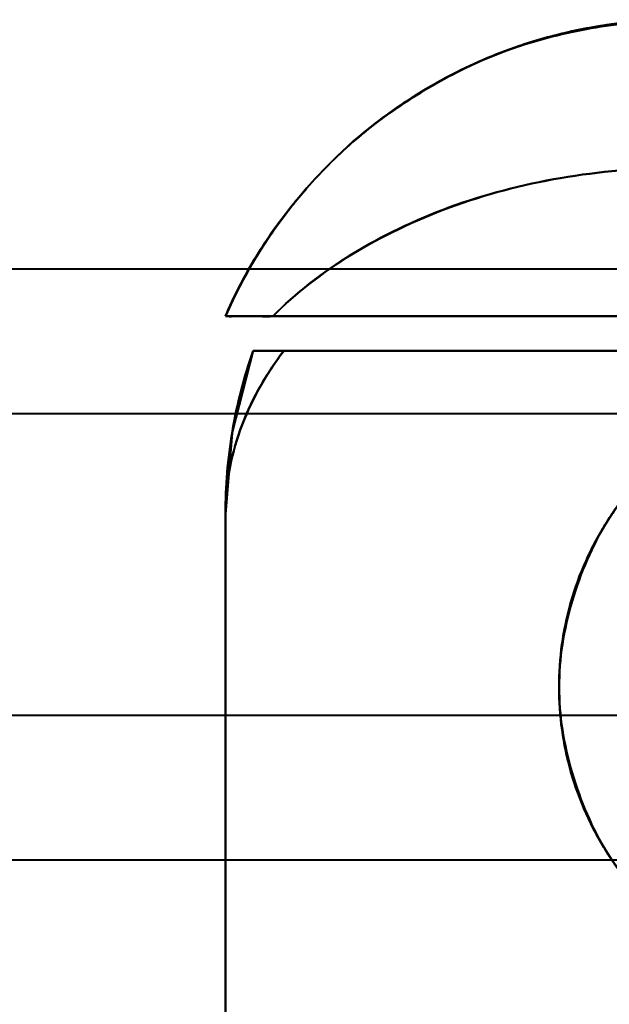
# Model space of a CAD drawing. Header units: millimetres. Extents: x -1041 to 1388, y -120 to 1250.
# Tile 47 of 85: x -281 to -269, y 722 to 742. Entities that reach past the tile are written whole.
import ezdxf

# ---------------------------------------------------------------- set-up
doc = ezdxf.new("R2010")
doc.units = ezdxf.units.MM
doc.layers.add('G-IMPT', color=8, linetype='Continuous', lineweight=40)

# ---------------------------------------------------------------- blocks, each defined once
blk = doc.blocks.new('NEXA 400 CALQUES_dwg-748074-Droite')
at = {"layer": 'G-IMPT'}
for p, q in [((-254.35, 737.327), (-287, 737.327)), ((-254.35, 737.327), (-287, 737.327)), ((-276.665, 736.372), (-265.485, 736.372)), ((-265.485, 736.372), (-276.665, 736.372)), ((-276.665, 736.372), (-265.485, 736.372)), ((-265.485, 736.372), (-276.665, 736.372)), ((-267.221, 736.372), (-275.707, 736.372)), ((-275.707, 736.372), (-267.221, 736.372)), ((-267.221, 736.372), (-275.707, 736.372)), ((-275.707, 736.372), (-267.221, 736.372)), ((-275.484, 735.672), (-266.387, 735.672)), ((-266.387, 735.672), (-275.484, 735.672)), ((-266.387, 735.672), (-275.484, 735.672)), ((-275.484, 735.672), (-266.387, 735.672)), ((-265.85, 734.402), (-282.55, 734.402)), ((-265.85, 734.402), (-282.55, 734.402)), ((-276.665, 732.372), (-276.665, 722.072)), ((-282.55, 728.302), (-265.85, 728.302)), ((-282.55, 728.302), (-265.85, 728.302)), ((-287, 725.377), (-254.35, 725.377)), ((-287, 725.377), (-254.35, 725.377))]:
    blk.add_line(p, q, dxfattribs=at)
at = {"layer": 'G-IMPT', "flags": 128}
for points in [[(-276.104, 735.673), (-276.528, 734.016), (-276.665, 732.372)], [(-276.105, 735.672), (-270.579, 735.672), (-265.052, 735.672), (-259.526, 735.672), (-254, 735.672)], [(-254, 735.672), (-259.526, 735.672), (-265.052, 735.672), (-270.579, 735.672), (-276.105, 735.672)], [(-276.105, 735.672), (-270.579, 735.672), (-265.052, 735.672), (-259.526, 735.672), (-254, 735.672)], [(-254, 735.672), (-259.526, 735.672), (-265.052, 735.672), (-270.579, 735.672), (-276.105, 735.672)], [(-276.665, 673.372), (-276.665, 688.122), (-276.665, 702.872), (-276.665, 717.622), (-276.665, 732.372)], [(-276.665, 673.372), (-276.665, 688.122), (-276.665, 702.872), (-276.665, 717.622), (-276.665, 732.372)], [(-276.665, 732.372), (-276.665, 729.797), (-276.665, 727.222), (-276.665, 724.647), (-276.665, 722.072)], [(-276.665, 722.072), (-276.665, 724.647), (-276.665, 727.222), (-276.665, 729.797), (-276.665, 732.372)], [(-276.665, 732.372), (-276.665, 717.622), (-276.665, 702.872), (-276.665, 688.122), (-276.665, 673.372)], [(-276.665, 732.372), (-276.665, 729.797), (-276.665, 727.222), (-276.665, 724.647), (-276.665, 722.072)], [(-276.665, 722.072), (-276.665, 724.647), (-276.665, 727.222), (-276.665, 729.797), (-276.665, 732.372)], [(-276.665, 732.372), (-276.665, 717.622), (-276.665, 702.872), (-276.665, 688.122), (-276.665, 673.372)]]:
    blk.add_lwpolyline(points, dxfattribs=at)
at = {"layer": 'G-IMPT'}
for centre, radius, start, end in [((-266.665, 732.372), 10, 160.7312, 180), ((-266.665, 732.372), 10, 160.7312, 180), ((-266.665, 732.372), 10, 160.7312, 180), ((-266.665, 732.372), 10, 160.7312, 180), ((-263.665, 728.872), 6.25, 0, 180), ((-263.665, 728.872), 6.25, 360, 180), ((-263.665, 728.872), 6.25, 0, 180), ((-263.665, 728.872), 6.25, 360, 180), ((-263.665, 728.872), 6.25, 180, 360), ((-263.665, 728.872), 6.25, 180, 360), ((-263.665, 728.872), 6.25, 180, 0), ((-263.665, 728.872), 6.25, 180, 0)]:
    blk.add_arc(centre, radius, start, end, dxfattribs=at)
for points in [[(-276.665, 736.372), (-276.279, 737.258), (-275.248, 738.916), (-273.054, 740.857), (-270.398, 742.09), (-268.466, 742.372), (-267.5, 742.372)], [(-267.5, 742.372), (-268.466, 742.372), (-270.398, 742.09), (-273.054, 740.857), (-275.248, 738.916), (-276.279, 737.258), (-276.665, 736.372)], [(-275.707, 736.372), (-275.248, 736.839), (-274.172, 737.67), (-272.174, 738.632), (-269.906, 739.238), (-268.302, 739.371), (-267.5, 739.372)], [(-267.5, 739.372), (-268.302, 739.368), (-269.906, 739.233), (-272.174, 738.632), (-274.172, 737.675), (-275.248, 736.841), (-275.707, 736.372)], [(-267.5, 739.372), (-269.104, 739.372), (-272.311, 738.821), (-274.79, 737.294), (-275.706, 736.372)], [(-276.665, 732.372), (-276.665, 732.66), (-276.615, 733.231), (-276.39, 734.077), (-276.018, 734.899), (-275.677, 735.418), (-275.484, 735.672)], [(-276.665, 732.372), (-276.665, 732.653), (-276.642, 733.213), (-276.536, 734.048), (-276.36, 734.871), (-276.197, 735.408), (-276.105, 735.672)], [(-275.484, 735.672), (-275.682, 735.672), (-275.991, 735.672), (-276.102, 735.672), (-276.104, 735.672)], [(-276.104, 735.672), (-276.102, 735.672), (-275.991, 735.672), (-275.682, 735.672), (-275.484, 735.672)]]:
    blk.add_open_spline(points, degree=3, dxfattribs=at)
for points, knots in [([(-276.665, 736.372), (-276.497, 736.758), (-276.108, 737.516), (-275.363, 738.597), (-274.632, 739.406), (-273.971, 740.006), (-273.423, 740.44), (-272.816, 740.853), (-272.158, 741.232), (-271.457, 741.567), (-270.721, 741.85), (-269.957, 742.077), (-268.896, 742.301), (-268.064, 742.372), (-267.5, 742.372)], [0, 0, 0, 0, 0.125, 0.25, 0.375, 0.4375, 0.5, 0.5625, 0.625, 0.6875, 0.75, 0.8125, 0.875, 1, 1, 1, 1]), ([(-267.5, 742.372), (-268.466, 742.372), (-269.915, 742.161), (-271.726, 741.474), (-272.996, 740.768), (-274.151, 739.887), (-275.505, 738.501), (-276.279, 737.258), (-276.665, 736.372)], [0, 0, 0, 0, 0.25, 0.375, 0.5, 0.625, 0.75, 1, 1, 1, 1]), ([(-267.5, 742.372), (-268.068, 742.356), (-268.901, 742.278), (-269.959, 742.063), (-270.721, 741.851), (-271.455, 741.571), (-272.158, 741.228), (-272.816, 740.842), (-273.423, 740.439), (-273.97, 740.017), (-274.467, 739.561), (-274.923, 739.081), (-275.346, 738.581), (-275.737, 738.063), (-276.204, 737.342), (-276.496, 736.769), (-276.665, 736.372)], [0, 0, 0, 0, 0.125, 0.1875, 0.25, 0.3125, 0.375, 0.4375, 0.5, 0.5625, 0.625, 0.6875, 0.75, 0.8125, 0.875, 1, 1, 1, 1]), ([(-267.5, 742.372), (-268.064, 742.372), (-268.896, 742.301), (-269.957, 742.077), (-270.721, 741.85), (-271.457, 741.567), (-272.158, 741.232), (-272.816, 740.853), (-273.423, 740.44), (-273.971, 740.006), (-274.632, 739.406), (-275.363, 738.597), (-276.108, 737.516), (-276.497, 736.758), (-276.665, 736.372)], [0, 0, 0, 0, 0.125, 0.1875, 0.25, 0.3125, 0.375, 0.4375, 0.5, 0.5625, 0.625, 0.75, 0.875, 1, 1, 1, 1]), ([(-276.665, 736.372), (-276.279, 737.258), (-275.505, 738.501), (-274.151, 739.887), (-272.996, 740.768), (-271.726, 741.474), (-269.915, 742.161), (-268.466, 742.372), (-267.5, 742.372)], [0, 0, 0, 0, 0.25, 0.375, 0.5, 0.625, 0.75, 1, 1, 1, 1]), ([(-276.665, 736.372), (-276.496, 736.769), (-276.204, 737.342), (-275.737, 738.063), (-275.346, 738.581), (-274.923, 739.081), (-274.467, 739.561), (-273.97, 740.017), (-273.423, 740.439), (-272.816, 740.842), (-272.158, 741.228), (-271.455, 741.571), (-270.721, 741.851), (-269.959, 742.063), (-268.901, 742.278), (-268.068, 742.356), (-267.5, 742.372)], [0, 0, 0, 0, 0.125, 0.1875, 0.25, 0.3125, 0.375, 0.4375, 0.5, 0.5625, 0.625, 0.6875, 0.75, 0.8125, 0.875, 1, 1, 1, 1]), ([(-275.706, 736.372), (-275.248, 736.833), (-274.172, 737.677), (-271.508, 738.958), (-269.104, 739.372), (-267.5, 739.372)], [0, 0, 0, 0, 0.25, 0.5, 1, 1, 1, 1]), ([(-275.706, 736.372), (-275.854, 736.37), (-276.056, 736.373), (-276.247, 736.373), (-276.343, 736.372), (-276.409, 736.373), (-276.468, 736.373), (-276.519, 736.372), (-276.563, 736.371), (-276.636, 736.372), (-276.664, 736.376), (-276.665, 736.372)], [0, 0, 0, 0, 0.25, 0.375, 0.4375, 0.5, 0.5625, 0.625, 0.6875, 0.75, 1, 1, 1, 1]), ([(-276.665, 736.372), (-276.664, 736.376), (-276.636, 736.372), (-276.563, 736.371), (-276.519, 736.372), (-276.468, 736.373), (-276.409, 736.373), (-276.343, 736.372), (-276.247, 736.373), (-276.056, 736.373), (-275.854, 736.37), (-275.706, 736.372)], [0, 0, 0, 0, 0.25, 0.3125, 0.375, 0.4375, 0.5, 0.5625, 0.625, 0.75, 1, 1, 1, 1]), ([(-276.665, 736.372), (-276.664, 736.372), (-276.62, 736.372), (-276.361, 736.372), (-276.006, 736.372), (-275.706, 736.372)], [0, 0, 0, 0, 0.25, 0.5, 1, 1, 1, 1]), ([(-275.706, 736.372), (-276.006, 736.372), (-276.361, 736.372), (-276.62, 736.372), (-276.664, 736.372), (-276.665, 736.372)], [0, 0, 0, 0, 0.5, 0.75, 1, 1, 1, 1]), ([(-276.105, 735.672), (-276.29, 735.143), (-276.5, 734.326), (-276.642, 733.213), (-276.665, 732.653), (-276.665, 732.372)], [0, 0, 0, 0, 0.5, 0.75, 1, 1, 1, 1]), ([(-275.484, 735.672), (-275.87, 735.167), (-276.313, 734.359), (-276.614, 733.231), (-276.665, 732.659), (-276.665, 732.372)], [0, 0, 0, 0, 0.5, 0.75, 1, 1, 1, 1]), ([(-276.665, 732.372), (-276.665, 732.653), (-276.641, 733.213), (-276.499, 734.326), (-276.288, 735.143), (-276.104, 735.672)], [0, 0, 0, 0, 0.25, 0.5, 1, 1, 1, 1]), ([(-276.104, 735.672), (-276.288, 735.143), (-276.499, 734.326), (-276.641, 733.213), (-276.665, 732.653), (-276.665, 732.372)], [0, 0, 0, 0, 0.5, 0.75, 1, 1, 1, 1]), ([(-276.665, 732.372), (-276.665, 732.659), (-276.614, 733.231), (-276.313, 734.359), (-275.87, 735.167), (-275.484, 735.672)], [0, 0, 0, 0, 0.25, 0.5, 1, 1, 1, 1]), ([(-275.484, 735.672), (-275.87, 735.164), (-276.315, 734.36), (-276.615, 733.231), (-276.665, 732.66), (-276.665, 732.372)], [0, 0, 0, 0, 0.5, 0.75, 1, 1, 1, 1]), ([(-276.104, 735.672), (-276.103, 735.675), (-276.082, 735.672), (-276.013, 735.672), (-275.943, 735.673), (-275.854, 735.672), (-275.714, 735.672), (-275.582, 735.67), (-275.484, 735.672)], [0, 0, 0, 0, 0.25, 0.375, 0.5, 0.625, 0.75, 1, 1, 1, 1]), ([(-275.484, 735.672), (-275.582, 735.67), (-275.714, 735.672), (-275.854, 735.672), (-275.943, 735.673), (-276.013, 735.672), (-276.082, 735.672), (-276.103, 735.675), (-276.104, 735.672)], [0, 0, 0, 0, 0.25, 0.375, 0.5, 0.625, 0.75, 1, 1, 1, 1]), ([(-269.915, 728.872), (-269.915, 729.16), (-269.885, 729.594), (-269.785, 730.168), (-269.644, 730.735), (-269.439, 731.297), (-269.176, 731.832), (-268.953, 732.214), (-268.709, 732.572), (-268.443, 732.909), (-268.156, 733.226), (-267.845, 733.526), (-267.509, 733.807), (-267.036, 734.15), (-266.653, 734.37), (-266.387, 734.499)], [0, 0, 0, 0, 0.125, 0.1875, 0.25, 0.375, 0.4375, 0.5, 0.5625, 0.625, 0.6875, 0.75, 0.8125, 0.875, 1, 1, 1, 1]), ([(-266.387, 734.499), (-266.948, 734.204), (-267.692, 733.698), (-268.479, 732.889), (-268.963, 732.225), (-269.36, 731.464), (-269.668, 730.613), (-269.867, 729.727), (-269.939, 728.873), (-269.867, 728.02), (-269.601, 726.835), (-269.123, 725.738), (-268.479, 724.855), (-267.692, 724.046), (-266.948, 723.54), (-266.387, 723.246)], [0, 0, 0, 0, 0.125, 0.1875, 0.25, 0.3125, 0.375, 0.4375, 0.5, 0.5625, 0.625, 0.75, 0.8125, 0.875, 1, 1, 1, 1]), ([(-266.387, 734.499), (-266.653, 734.37), (-267.036, 734.149), (-267.51, 733.806), (-267.845, 733.526), (-268.156, 733.226), (-268.443, 732.909), (-268.708, 732.573), (-268.952, 732.215), (-269.175, 731.833), (-269.439, 731.298), (-269.643, 730.736), (-269.784, 730.168), (-269.885, 729.594), (-269.915, 729.16), (-269.915, 728.872)], [0, 0, 0, 0, 0.125, 0.1875, 0.25, 0.3125, 0.375, 0.4375, 0.5, 0.5625, 0.625, 0.75, 0.8125, 0.875, 1, 1, 1, 1]), ([(-266.387, 723.246), (-266.948, 723.54), (-267.692, 724.047), (-268.479, 724.856), (-268.963, 725.519), (-269.36, 726.281), (-269.668, 727.132), (-269.867, 728.018), (-269.939, 728.871), (-269.867, 729.724), (-269.601, 730.909), (-269.123, 732.007), (-268.479, 732.889), (-267.692, 733.699), (-266.948, 734.205), (-266.387, 734.499)], [0, 0, 0, 0, 0.125, 0.1875, 0.25, 0.3125, 0.375, 0.4375, 0.5, 0.5625, 0.625, 0.75, 0.8125, 0.875, 1, 1, 1, 1]), ([(-266.387, 723.246), (-266.653, 723.375), (-267.036, 723.595), (-267.51, 723.938), (-267.845, 724.219), (-268.156, 724.518), (-268.443, 724.835), (-268.708, 725.172), (-268.952, 725.53), (-269.175, 725.912), (-269.439, 726.447), (-269.643, 727.009), (-269.784, 727.576), (-269.885, 728.151), (-269.915, 728.585), (-269.915, 728.872)], [0, 0, 0, 0, 0.125, 0.1875, 0.25, 0.3125, 0.375, 0.4375, 0.5, 0.5625, 0.625, 0.75, 0.8125, 0.875, 1, 1, 1, 1]), ([(-269.915, 728.872), (-269.915, 728.585), (-269.885, 728.151), (-269.785, 727.577), (-269.644, 727.009), (-269.439, 726.448), (-269.176, 725.913), (-268.953, 725.531), (-268.709, 725.173), (-268.443, 724.836), (-268.156, 724.518), (-267.845, 724.218), (-267.509, 723.938), (-267.036, 723.595), (-266.653, 723.375), (-266.387, 723.246)], [0, 0, 0, 0, 0.125, 0.1875, 0.25, 0.375, 0.4375, 0.5, 0.5625, 0.625, 0.6875, 0.75, 0.8125, 0.875, 1, 1, 1, 1])]:
    blk.add_open_spline(points, degree=3, knots=knots, dxfattribs=at)

msp = doc.modelspace()

# ---------------------------------------------------------------- block references
at = {"layer": 'G-IMPT'}
msp.add_blockref('NEXA 400 CALQUES_dwg-748074-Droite', (0, 0), dxfattribs=at)

doc.saveas('drawing.dxf')
